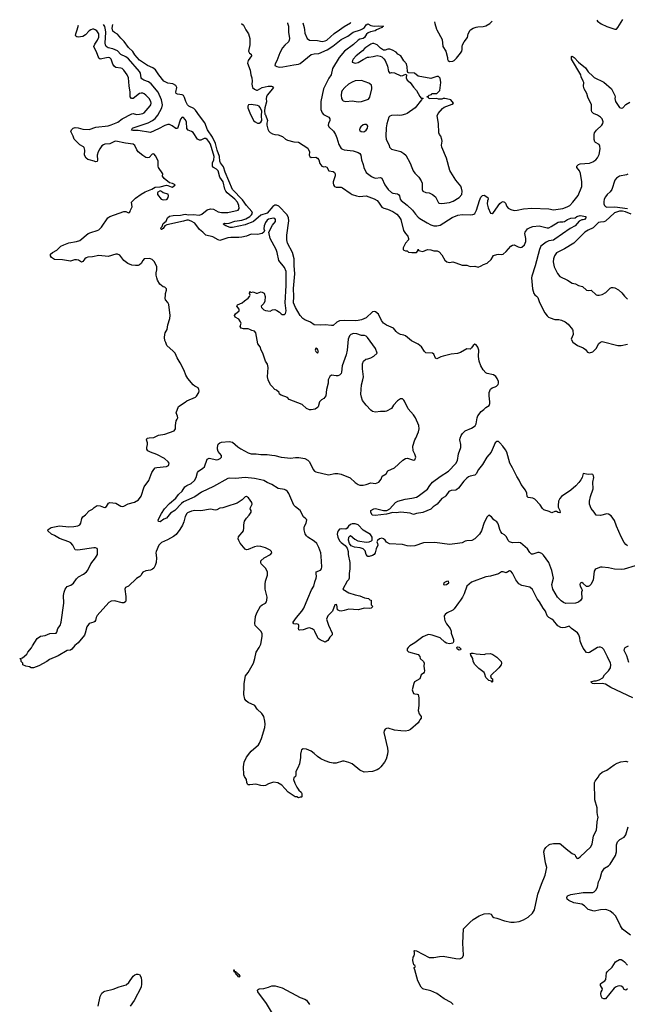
# Model space of a CAD drawing. Header units: inches. Extents: x 2323201 to 2563958, y 895391 to 1023096.
# Tile 77 of 196: x 2391146 to 2398869, y 1007612 to 1020131. Entities that reach past the tile are written whole.
import ezdxf

# ---------------------------------------------------------------- set-up
doc = ezdxf.new("R2010")
doc.units = ezdxf.units.IN
doc.header["$MEASUREMENT"] = 0
for name, color, linetype in [('C3090', 7, 'Continuous'), ('C3091', 7, 'Continuous'), ('C3092', 7, 'Continuous')]:
    doc.layers.add(name, color=color, linetype=linetype)

msp = doc.modelspace()

# ---------------------------------------------------------------- linework, layer by layer
at = {"layer": 'C3090', "color": 5}
for points, elevation in [([(2396654, 1007610), (2396630, 1007636), (2396543, 1007683), (2396447, 1007750), (2396370, 1007783), (2396284, 1007804), (2396270, 1007810), (2396250, 1007830), (2396205, 1007910), (2396169, 1008049), (2396158, 1008070), (2396160, 1008080), (2396170, 1008082), (2396175, 1008090), (2396170, 1008106), (2396155, 1008115), (2396143, 1008170), (2396146, 1008210), (2396160, 1008230), (2396164, 1008250), (2396165, 1008270), (2396158, 1008290), (2396163, 1008297), (2396190, 1008291), (2396350, 1008205), (2396410, 1008205), (2396480, 1008220), (2396530, 1008225), (2396690, 1008195), (2396730, 1008191), (2396750, 1008196), (2396773, 1008207), (2396785, 1008235), (2396780, 1008390), (2396785, 1008570), (2396867, 1008653), (2396912, 1008688), (2396985, 1008735), (2397050, 1008763), (2397110, 1008766), (2397137, 1008757), (2397156, 1008730), (2397174, 1008714), (2397210, 1008707), (2397310, 1008671), (2397390, 1008654), (2397430, 1008654), (2397494, 1008666), (2397550, 1008687), (2397610, 1008719), (2397665, 1008770), (2397690, 1008811), (2397734, 1009010), (2397780, 1009140), (2397827, 1009253), (2397845, 1009350), (2397829, 1009411), (2397809, 1009550), (2397818, 1009582), (2397834, 1009606), (2397870, 1009638), (2397890, 1009646), (2397930, 1009656), (2398010, 1009656), (2398030, 1009645), (2398091, 1009590), (2398170, 1009531), (2398197, 1009517), (2398205, 1009510), (2398211, 1009490), (2398230, 1009467), (2398250, 1009471), (2398270, 1009487), (2398407, 1009613), (2398424, 1009650), (2398440, 1009750), (2398476, 1009830), (2398483, 1009870), (2398486, 1009930), (2398498, 1009990), (2398496, 1010000)], 180), ([(2398910, 1008490), (2398807, 1008567), (2398781, 1008610), (2398767, 1008647), (2398717, 1008737), (2398690, 1008766), (2398650, 1008794), (2398610, 1008814), (2398590, 1008818), (2398530, 1008815), (2398450, 1008798), (2398430, 1008799), (2398390, 1008812), (2398370, 1008819), (2398325, 1008865), (2398290, 1008887), (2398190, 1008902), (2398125, 1008930), (2398105, 1008950), (2398101, 1008970), (2398109, 1008990), (2398150, 1009007), (2398310, 1009033), (2398430, 1009035), (2398450, 1009043), (2398470, 1009064), (2398490, 1009101), (2398501, 1009170), (2398524, 1009210), (2398547, 1009290), (2398561, 1009319), (2398579, 1009341), (2398630, 1009373), (2398650, 1009392), (2398718, 1009502), (2398730, 1009550), (2398730, 1009638), (2398744, 1009676), (2398773, 1009707), (2398830, 1009735), (2398852, 1009768), (2398882, 1009870)], 160), ([(2398870, 1007809), (2398850, 1007793), (2398830, 1007801), (2398812, 1007830), (2398790, 1007842), (2398770, 1007846), (2398750, 1007842), (2398726, 1007833), (2398704, 1007816), (2398590, 1007681), (2398570, 1007682), (2398549, 1007689), (2398537, 1007717), (2398534, 1007750), (2398535, 1007770), (2398549, 1007790), (2398553, 1007810), (2398529, 1007850), (2398529, 1007870), (2398549, 1007890), (2398585, 1007910), (2398595, 1007925), (2398606, 1008010), (2398618, 1008030), (2398676, 1008084), (2398721, 1008150), (2398770, 1008180), (2398790, 1008181), (2398811, 1008170), (2398833, 1008153), (2398870, 1008111)], 160), ([(2392144, 1007590), (2392167, 1007710), (2392188, 1007752), (2392210, 1007770), (2392230, 1007779), (2392335, 1007805), (2392410, 1007835), (2392499, 1007861), (2392533, 1007887), (2392590, 1007970), (2392610, 1007986), (2392630, 1007993), (2392650, 1007997), (2392670, 1007991), (2392690, 1007951), (2392696, 1007910), (2392696, 1007870), (2392688, 1007830), (2392601, 1007659), (2392552, 1007590)], 180), ([(2394448, 1007348), (2394283, 1007623), (2394173, 1007770), (2394170, 1007792), (2394178, 1007802), (2394190, 1007807), (2394250, 1007813), (2394310, 1007830), (2394352, 1007848), (2394392, 1007848), (2394482, 1007822), (2394710, 1007699), (2394770, 1007678), (2394790, 1007664), (2394831, 1007610)], 180)]:
    msp.add_lwpolyline(points, dxfattribs=dict(at, elevation=elevation))
at = {"layer": 'C3090', "color": 5, "elevation": 180}
msp.add_lwpolyline([(2393930, 1007958), (2393916, 1007976), (2393898, 1007990), (2393898, 1007998), (2393886, 1008010), (2393882, 1008022), (2393870, 1008026), (2393866, 1008050), (2393872, 1008050), (2393874, 1008034), (2393892, 1008030), (2393894, 1008014), (2393910, 1008012), (2393930, 1007992), (2393942, 1007970), (2393940, 1007960)], close=True, dxfattribs=at)
at = {"layer": 'C3091', "color": 5}
for points, elevation in [([(2398941, 1011510), (2398660, 1011640), (2398590, 1011681), (2398550, 1011689), (2398447, 1011687), (2398426, 1011690), (2398406, 1011710), (2398450, 1011725), (2398475, 1011725), (2398510, 1011736), (2398558, 1011762), (2398581, 1011799), (2398630, 1011851), (2398656, 1011890), (2398659, 1011930), (2398654, 1011954), (2398633, 1011990), (2398618, 1012030), (2398570, 1012122), (2398550, 1012144), (2398530, 1012153), (2398510, 1012153), (2398490, 1012149), (2398390, 1012084), (2398370, 1012079), (2398350, 1012084), (2398310, 1012139), (2398286, 1012186), (2398270, 1012230), (2398265, 1012270), (2398254, 1012310), (2398235, 1012335), (2398159, 1012390), (2398130, 1012421), (2398079, 1012401), (2398050, 1012397), (2398023, 1012403), (2397985, 1012425), (2397930, 1012493), (2397910, 1012510), (2397871, 1012531), (2397851, 1012551), (2397830, 1012612), (2397801, 1012650), (2397755, 1012730), (2397725, 1012765), (2397665, 1012885), (2397630, 1012914), (2397530, 1012937), (2397490, 1012959), (2397452, 1013010), (2397410, 1013093), (2397390, 1013118), (2397370, 1013121), (2397330, 1013099), (2397290, 1013109), (2397270, 1013109), (2397230, 1013084), (2397130, 1013057), (2397070, 1013047), (2396890, 1012979), (2396831, 1012930), (2396797, 1012830), (2396776, 1012790), (2396751, 1012750), (2396722, 1012718), (2396670, 1012639), (2396650, 1012623), (2396581, 1012590), (2396556, 1012570), (2396543, 1012550), (2396544, 1012510), (2396551, 1012490), (2396570, 1012450), (2396616, 1012390), (2396630, 1012354), (2396631, 1012330), (2396658, 1012250), (2396659, 1012221), (2396650, 1012202), (2396610, 1012197), (2396570, 1012205), (2396550, 1012214), (2396491, 1012271), (2396390, 1012304), (2396348, 1012312), (2396330, 1012309), (2396270, 1012283), (2396170, 1012209), (2396105, 1012170), (2396082, 1012150), (2396072, 1012130), (2396072, 1012110), (2396090, 1012092), (2396210, 1012058), (2396230, 1012032), (2396238, 1012010), (2396278, 1011970), (2396286, 1011950), (2396283, 1011910), (2396291, 1011850), (2396286, 1011834), (2396278, 1011822), (2396250, 1011802), (2396230, 1011749), (2396166, 1011710), (2396155, 1011690), (2396135, 1011610), (2396150, 1011565), (2396170, 1011558), (2396197, 1011557), (2396211, 1011550), (2396219, 1011510), (2396219, 1011410), (2396211, 1011349), (2396225, 1011305), (2396250, 1011272), (2396251, 1011250), (2396231, 1011229), (2396225, 1011210), (2396210, 1011189), (2396113, 1011107), (2396090, 1011093), (2396050, 1011085), (2395990, 1011087), (2395910, 1011099), (2395830, 1011122), (2395810, 1011119), (2395790, 1011109), (2395779, 1011090), (2395774, 1011066), (2395823, 1010870), (2395826, 1010830), (2395821, 1010790), (2395802, 1010730), (2395782, 1010690), (2395736, 1010630), (2395710, 1010606), (2395690, 1010592), (2395632, 1010570), (2395525, 1010565), (2395470, 1010589), (2395370, 1010668), (2395330, 1010687), (2395270, 1010702), (2395250, 1010701), (2395170, 1010678), (2395130, 1010678), (2395086, 1010686), (2395027, 1010707), (2394974, 1010734), (2394930, 1010761), (2394890, 1010799), (2394850, 1010829), (2394790, 1010855), (2394750, 1010858), (2394730, 1010846), (2394725, 1010830), (2394716, 1010790), (2394715, 1010750), (2394703, 1010670), (2394683, 1010617), (2394658, 1010570), (2394658, 1010530), (2394652, 1010510), (2394631, 1010490), (2394627, 1010470), (2394643, 1010423), (2394670, 1010372), (2394695, 1010335), (2394722, 1010310), (2394732, 1010290), (2394734, 1010250), (2394730, 1010246), (2394710, 1010246), (2394690, 1010238), (2394670, 1010248), (2394649, 1010249), (2394558, 1010310), (2394514, 1010354), (2394477, 1010397), (2394429, 1010429), (2394370, 1010434), (2394310, 1010417), (2394270, 1010393), (2394250, 1010389), (2394210, 1010393), (2394149, 1010409), (2394070, 1010401), (2394050, 1010404), (2394042, 1010410), (2394034, 1010430), (2394029, 1010470), (2394004, 1010510), (2393997, 1010530), (2393990, 1010630), (2394000, 1010690), (2394027, 1010753), (2394073, 1010810), (2394089, 1010830), (2394181, 1010910), (2394196, 1010930), (2394220, 1010990), (2394260, 1011130), (2394267, 1011173), (2394263, 1011210), (2394248, 1011270), (2394225, 1011310), (2394165, 1011365), (2394135, 1011410), (2394048, 1011448), (2394023, 1011470), (2394009, 1011490), (2393993, 1011550), (2394000, 1011650), (2393998, 1011690), (2394015, 1011790), (2394050, 1011832), (2394116, 1011950), (2394136, 1012010), (2394153, 1012090), (2394191, 1012150), (2394210, 1012190), (2394230, 1012290), (2394230, 1012322), (2394217, 1012350), (2394156, 1012410), (2394141, 1012430), (2394134, 1012454), (2394144, 1012544), (2394160, 1012590), (2394208, 1012672), (2394230, 1012692), (2394270, 1012713), (2394285, 1012730), (2394288, 1012752), (2394290, 1012790), (2394267, 1012890), (2394266, 1012954), (2394270, 1012991), (2394297, 1013070), (2394297, 1013110), (2394270, 1013159), (2394217, 1013210), (2394209, 1013230), (2394209, 1013250), (2394253, 1013287), (2394335, 1013330), (2394349, 1013350), (2394345, 1013370), (2394330, 1013385), (2394270, 1013415), (2394213, 1013433), (2394170, 1013435), (2394132, 1013430), (2394050, 1013394), (2394030, 1013392), (2394010, 1013398), (2393950, 1013475), (2393930, 1013510), (2393924, 1013530), (2393926, 1013554), (2393942, 1013578), (2393975, 1013610), (2393989, 1013631), (2393996, 1013670), (2393993, 1013710), (2394005, 1013755), (2394028, 1013792), (2394061, 1013830), (2394089, 1013870), (2394088, 1013890), (2394075, 1013910), (2394079, 1013930), (2394099, 1013970), (2394097, 1013990), (2394055, 1014050), (2394030, 1014068), (2394010, 1014062), (2393975, 1014025), (2393910, 1013984), (2393777, 1013943), (2393730, 1013923), (2393690, 1013918), (2393650, 1013898), (2393630, 1013896), (2393570, 1013908), (2393450, 1013888), (2393370, 1013892), (2393330, 1013883), (2393281, 1013859), (2393269, 1013850), (2393250, 1013816), (2393233, 1013747), (2393215, 1013705), (2393181, 1013650), (2393134, 1013586), (2393100, 1013560), (2393024, 1013516), (2392950, 1013482), (2392915, 1013450), (2392880, 1013370), (2392878, 1013350), (2392886, 1013290), (2392881, 1013230), (2392870, 1013190), (2392850, 1013156), (2392836, 1013144), (2392810, 1013132), (2392750, 1013122), (2392712, 1013108), (2392698, 1013090), (2392690, 1013069), (2392671, 1013050), (2392630, 1013025), (2392530, 1012929), (2392489, 1012911), (2392482, 1012890), (2392495, 1012795), (2392495, 1012745), (2392490, 1012729), (2392470, 1012716), (2392450, 1012717), (2392350, 1012743), (2392310, 1012737), (2392280, 1012720), (2392130, 1012557), (2392117, 1012530), (2392108, 1012492), (2392099, 1012481), (2392088, 1012472), (2392030, 1012452), (2392019, 1012441), (2391999, 1012410), (2391980, 1012330), (2391970, 1012305), (2391890, 1012209), (2391847, 1012173), (2391810, 1012125), (2391790, 1012114), (2391750, 1012109), (2391636, 1012044), (2391525, 1011995), (2391490, 1011970), (2391390, 1011914), (2391322, 1011890), (2391290, 1011890), (2391270, 1011903), (2391226, 1011910), (2391186, 1011930), (2391186, 1011950), (2391166, 1011970), (2391166, 1011990), (2391146, 1012010), (2391183, 1012017), (2391235, 1012065), (2391250, 1012090), (2391296, 1012144), (2391309, 1012171), (2391370, 1012264), (2391410, 1012292), (2391470, 1012302), (2391530, 1012328), (2391608, 1012330), (2391618, 1012342), (2391629, 1012390), (2391660, 1012430), (2391674, 1012470), (2391705, 1012710), (2391702, 1012810), (2391710, 1012850), (2391725, 1012890), (2391750, 1012922), (2391798, 1012942), (2391830, 1012966), (2391870, 1013021), (2391895, 1013045), (2391959, 1013081), (2391996, 1013110), (2392011, 1013130), (2392051, 1013210), (2392111, 1013290), (2392133, 1013330), (2392135, 1013395), (2392129, 1013409), (2392110, 1013416), (2392090, 1013417), (2391886, 1013386), (2391850, 1013389), (2391822, 1013450), (2391797, 1013477), (2391770, 1013493), (2391654, 1013534), (2391590, 1013574), (2391549, 1013590), (2391502, 1013630), (2391508, 1013650), (2391548, 1013672), (2391650, 1013697), (2391770, 1013682), (2391833, 1013687), (2391883, 1013697), (2391910, 1013708), (2391925, 1013730), (2391936, 1013790), (2391950, 1013810), (2391983, 1013837), (2392030, 1013888), (2392072, 1013908), (2392093, 1013930), (2392130, 1013952), (2392170, 1013950), (2392210, 1013931), (2392230, 1013928), (2392250, 1013941), (2392276, 1013984), (2392290, 1013994), (2392370, 1013983), (2392430, 1013945), (2392450, 1013942), (2392470, 1013947), (2392526, 1013974), (2392604, 1013996), (2392654, 1014026), (2392688, 1014072), (2392728, 1014190), (2392787, 1014270), (2392827, 1014373), (2392850, 1014413), (2392869, 1014431), (2392890, 1014439), (2393012, 1014448), (2393036, 1014464), (2393043, 1014477), (2393044, 1014490), (2393032, 1014510), (2392985, 1014550), (2392890, 1014603), (2392810, 1014630), (2392776, 1014650), (2392763, 1014670), (2392761, 1014690), (2392769, 1014731), (2392769, 1014750), (2392758, 1014790), (2392765, 1014810), (2392790, 1014816), (2392850, 1014819), (2392910, 1014848), (2392990, 1014861), (2393110, 1014903), (2393126, 1014930), (2393126, 1014970), (2393134, 1015030), (2393149, 1015050), (2393157, 1015070), (2393153, 1015090), (2393134, 1015130), (2393166, 1015214), (2393250, 1015267), (2393270, 1015285), (2393379, 1015330), (2393395, 1015345), (2393425, 1015390), (2393429, 1015410), (2393425, 1015430), (2393413, 1015450), (2393370, 1015473), (2393350, 1015489), (2393285, 1015570), (2393259, 1015610), (2393235, 1015670), (2393186, 1015766), (2393147, 1015830), (2393122, 1015890), (2393098, 1015918), (2393015, 1015990), (2393005, 1016025), (2392989, 1016050), (2392985, 1016090), (2392989, 1016130), (2392996, 1016150), (2393021, 1016190), (2393027, 1016250), (2393056, 1016330), (2393060, 1016370), (2393041, 1016510), (2393030, 1016534), (2393001, 1016570), (2392993, 1016590), (2393001, 1016630), (2392999, 1016650), (2393013, 1016690), (2393014, 1016710), (2392990, 1016729), (2392970, 1016734), (2392950, 1016749), (2392929, 1016770), (2392898, 1016818), (2392887, 1016847), (2392882, 1016882), (2392882, 1016910), (2392889, 1016951), (2392887, 1016990), (2392860, 1017050), (2392830, 1017081), (2392810, 1017092), (2392790, 1017095), (2392730, 1017089), (2392710, 1017069), (2392688, 1017030), (2392670, 1017012), (2392650, 1017004), (2392616, 1017004), (2392570, 1017010), (2392521, 1017030), (2392470, 1017070), (2392417, 1017137), (2392390, 1017149), (2392370, 1017150), (2392270, 1017121), (2392150, 1017131), (2392070, 1017116), (2392010, 1017113), (2391990, 1017104), (2391975, 1017090), (2391950, 1017056), (2391930, 1017049), (2391892, 1017072), (2391870, 1017078), (2391844, 1017076), (2391790, 1017060), (2391690, 1017078), (2391590, 1017083), (2391550, 1017105), (2391536, 1017130), (2391537, 1017150), (2391561, 1017170), (2391618, 1017202), (2391669, 1017250), (2391705, 1017270), (2391770, 1017293), (2391870, 1017311), (2391910, 1017323), (2392016, 1017410), (2392050, 1017425), (2392130, 1017449), (2392150, 1017460), (2392187, 1017493), (2392266, 1017610), (2392293, 1017630), (2392470, 1017693), (2392493, 1017693), (2392530, 1017676), (2392540, 1017680), (2392549, 1017691), (2392553, 1017710), (2392565, 1017735), (2392577, 1017750), (2392569, 1017810), (2392620, 1017860), (2392690, 1017914), (2392740, 1017940), (2392826, 1017974), (2392870, 1018001), (2392930, 1018007), (2393010, 1018026), (2393030, 1018023), (2393070, 1018005), (2393090, 1018003), (2393122, 1018030), (2393090, 1018049), (2393050, 1018058), (2392981, 1018110), (2392963, 1018143), (2392964, 1018170), (2392910, 1018250), (2392905, 1018270), (2392907, 1018310), (2392904, 1018330), (2392875, 1018395), (2392850, 1018424), (2392830, 1018421), (2392790, 1018379), (2392770, 1018374), (2392750, 1018378), (2392710, 1018402), (2392651, 1018451), (2392635, 1018475), (2392611, 1018531), (2392588, 1018548), (2392490, 1018560), (2392370, 1018586), (2392350, 1018582), (2392290, 1018554), (2392230, 1018546), (2392210, 1018539), (2392190, 1018525), (2392163, 1018490), (2392143, 1018450), (2392132, 1018410), (2392134, 1018346), (2392130, 1018326), (2392110, 1018324), (2392092, 1018332), (2392030, 1018347), (2392010, 1018354), (2391990, 1018368), (2391971, 1018410), (2391972, 1018472), (2391964, 1018504), (2391955, 1018515), (2391910, 1018540), (2391837, 1018610), (2391825, 1018650), (2391803, 1018690), (2391797, 1018710), (2391804, 1018730), (2391816, 1018744), (2391827, 1018753), (2391850, 1018759), (2391890, 1018755), (2391950, 1018739), (2392030, 1018736), (2392115, 1018765), (2392270, 1018782), (2392310, 1018794), (2392392, 1018828), (2392450, 1018870), (2392570, 1018935), (2392590, 1018936), (2392630, 1018927), (2392670, 1018928), (2392710, 1018937), (2392730, 1018948), (2392805, 1019035), (2392814, 1019050), (2392818, 1019070), (2392813, 1019090), (2392790, 1019128), (2392750, 1019171), (2392730, 1019188), (2392710, 1019196), (2392690, 1019197), (2392670, 1019190), (2392590, 1019128), (2392567, 1019130), (2392551, 1019151), (2392550, 1019210), (2392537, 1019290), (2392529, 1019390), (2392511, 1019430), (2392470, 1019490), (2392450, 1019510), (2392430, 1019516), (2392370, 1019523), (2392350, 1019535), (2392330, 1019563), (2392308, 1019628), (2392290, 1019644), (2392270, 1019648), (2392250, 1019646), (2392170, 1019630), (2392150, 1019640), (2392122, 1019722), (2392095, 1019770), (2392090, 1019790), (2392100, 1019820), (2392137, 1019870), (2392150, 1019910), (2392150, 1019950), (2392125, 1019990), (2392105, 1020000)], 180), ([(2392052, 1020000), (2392030, 1019990), (2391983, 1019937), (2391950, 1019917), (2391889, 1019909), (2391871, 1019911), (2391861, 1019921), (2391856, 1019930), (2391860, 1019950), (2391878, 1020000)], 180), ([(2398970, 1013187), (2398830, 1013145), (2398790, 1013139), (2398706, 1013146), (2398630, 1013161), (2398550, 1013169), (2398530, 1013169), (2398472, 1013150), (2398460, 1013139), (2398450, 1013118), (2398434, 1013006), (2398406, 1012950), (2398390, 1012934), (2398370, 1012926), (2398350, 1012925), (2398310, 1012964), (2398290, 1012975), (2398270, 1012966), (2398267, 1012950), (2398271, 1012930), (2398291, 1012891), (2398294, 1012874), (2398288, 1012850), (2398290, 1012770), (2398276, 1012744), (2398250, 1012724), (2398210, 1012714), (2398087, 1012707), (2398059, 1012719), (2398030, 1012741), (2397981, 1012790), (2397924, 1012890), (2397911, 1012950), (2397929, 1013030), (2397909, 1013129), (2397871, 1013231), (2397802, 1013322), (2397782, 1013342), (2397750, 1013358), (2397730, 1013358), (2397670, 1013334), (2397650, 1013336), (2397630, 1013357), (2397601, 1013401), (2397510, 1013478), (2397490, 1013483), (2397410, 1013478), (2397373, 1013493), (2397356, 1013510), (2397335, 1013555), (2397310, 1013579), (2397279, 1013599), (2397261, 1013621), (2397250, 1013648), (2397234, 1013710), (2397224, 1013730), (2397210, 1013746), (2397174, 1013770), (2397142, 1013810), (2397110, 1013829), (2397086, 1013810), (2397050, 1013738), (2397014, 1013630), (2396991, 1013590), (2396930, 1013529), (2396892, 1013510), (2396830, 1013506), (2396810, 1013501), (2396770, 1013481), (2396710, 1013469), (2396610, 1013458), (2396424, 1013484), (2396277, 1013477), (2396170, 1013441), (2396115, 1013435), (2396070, 1013440), (2396010, 1013459), (2395848, 1013468), (2395810, 1013489), (2395790, 1013515), (2395770, 1013532), (2395750, 1013538), (2395721, 1013530), (2395694, 1013510), (2395687, 1013490), (2395696, 1013470), (2395699, 1013450), (2395676, 1013404), (2395665, 1013350), (2395653, 1013330), (2395630, 1013316), (2395590, 1013305), (2395570, 1013306), (2395565, 1013310), (2395552, 1013330), (2395536, 1013376), (2395510, 1013401), (2395475, 1013415), (2395403, 1013423), (2395361, 1013441), (2395336, 1013470), (2395326, 1013514), (2395330, 1013551), (2395350, 1013572), (2395404, 1013524), (2395444, 1013504), (2395550, 1013489), (2395587, 1013493), (2395616, 1013504), (2395625, 1013515), (2395625, 1013550), (2395604, 1013584), (2395510, 1013641), (2395450, 1013707), (2395410, 1013721), (2395370, 1013720), (2395350, 1013711), (2395326, 1013690), (2395310, 1013666), (2395290, 1013651), (2395230, 1013659), (2395210, 1013652), (2395193, 1013630), (2395184, 1013610), (2395183, 1013590), (2395190, 1013550), (2395210, 1013504), (2395230, 1013483), (2395285, 1013445), (2395308, 1013410), (2395320, 1013370), (2395320, 1013330), (2395342, 1013230), (2395341, 1013150), (2395332, 1013090), (2395333, 1013030), (2395327, 1013010), (2395310, 1012990), (2395253, 1012890), (2395330, 1012844), (2395410, 1012816), (2395470, 1012806), (2395530, 1012781), (2395578, 1012770), (2395595, 1012755), (2395614, 1012750), (2395614, 1012690), (2395634, 1012670), (2395614, 1012650), (2395595, 1012645), (2395530, 1012647), (2395450, 1012628), (2395330, 1012634), (2395270, 1012618), (2395230, 1012612), (2395210, 1012614), (2395186, 1012626), (2395175, 1012690), (2395170, 1012697), (2395151, 1012690), (2395124, 1012610), (2395062, 1012550), (2395045, 1012510), (2395070, 1012431), (2395119, 1012330), (2395118, 1012310), (2395090, 1012278), (2395064, 1012236), (2395030, 1012218), (2394966, 1012246), (2394941, 1012261), (2394930, 1012278), (2394899, 1012350), (2394887, 1012367), (2394865, 1012385), (2394830, 1012398), (2394810, 1012395), (2394750, 1012372), (2394707, 1012367), (2394694, 1012374), (2394689, 1012389), (2394696, 1012410), (2394696, 1012430), (2394690, 1012439), (2394670, 1012449), (2394650, 1012446), (2394630, 1012449), (2394624, 1012464), (2394623, 1012470), (2394664, 1012530), (2394731, 1012609), (2394759, 1012650), (2394807, 1012773), (2394857, 1012883), (2394883, 1012930), (2394897, 1012983), (2394916, 1013030), (2394919, 1013050), (2394913, 1013090), (2394915, 1013110), (2394968, 1013132), (2394981, 1013150), (2394985, 1013175), (2394979, 1013310), (2394973, 1013350), (2394950, 1013418), (2394924, 1013470), (2394890, 1013499), (2394810, 1013551), (2394790, 1013570), (2394775, 1013595), (2394763, 1013643), (2394762, 1013670), (2394768, 1013692), (2394789, 1013730), (2394796, 1013770), (2394784, 1013784), (2394752, 1013810), (2394709, 1013890), (2394650, 1013936), (2394630, 1013958), (2394568, 1014108), (2394552, 1014130), (2394530, 1014149), (2394510, 1014157), (2394430, 1014169), (2394350, 1014222), (2394290, 1014246), (2394248, 1014270), (2394210, 1014282), (2394130, 1014296), (2394010, 1014310), (2393890, 1014298), (2393810, 1014303), (2393790, 1014299), (2393610, 1014194), (2393455, 1014125), (2393370, 1014064), (2393230, 1014000), (2393202, 1013978), (2393118, 1013890), (2393064, 1013856), (2393010, 1013793), (2392979, 1013781), (2392930, 1013744), (2392909, 1013749), (2392905, 1013770), (2392950, 1013854), (2392986, 1013910), (2393050, 1013979), (2393131, 1014049), (2393166, 1014094), (2393210, 1014138), (2393247, 1014193), (2393270, 1014209), (2393327, 1014233), (2393368, 1014270), (2393390, 1014310), (2393408, 1014372), (2393419, 1014390), (2393473, 1014427), (2393493, 1014447), (2393530, 1014542), (2393554, 1014554), (2393650, 1014535), (2393670, 1014537), (2393696, 1014550), (2393709, 1014570), (2393713, 1014590), (2393670, 1014642), (2393659, 1014670), (2393659, 1014690), (2393670, 1014732), (2393688, 1014750), (2393710, 1014761), (2393810, 1014767), (2393850, 1014757), (2393919, 1014699), (2393955, 1014675), (2394050, 1014623), (2394090, 1014610), (2394150, 1014612), (2394210, 1014604), (2394290, 1014602), (2394351, 1014592), (2394391, 1014590), (2394470, 1014568), (2394510, 1014563), (2394590, 1014557), (2394650, 1014566), (2394695, 1014565), (2394770, 1014552), (2394810, 1014530), (2394830, 1014510), (2394876, 1014410), (2394892, 1014392), (2394910, 1014381), (2395070, 1014343), (2395150, 1014361), (2395190, 1014361), (2395230, 1014354), (2395345, 1014305), (2395410, 1014248), (2395450, 1014222), (2395470, 1014214), (2395510, 1014212), (2395550, 1014220), (2395610, 1014240), (2395670, 1014232), (2395710, 1014250), (2395739, 1014290), (2395753, 1014327), (2395805, 1014355), (2395825, 1014395), (2395910, 1014431), (2396015, 1014530), (2396050, 1014551), (2396075, 1014555), (2396150, 1014532), (2396170, 1014534), (2396182, 1014570), (2396170, 1014606), (2396148, 1014650), (2396142, 1014710), (2396169, 1014790), (2396182, 1014810), (2396213, 1014890), (2396223, 1014930), (2396218, 1014970), (2396177, 1015070), (2396150, 1015107), (2396083, 1015183), (2396039, 1015279), (2396030, 1015294), (2396010, 1015309), (2395988, 1015312), (2395950, 1015284), (2395898, 1015230), (2395871, 1015189), (2395810, 1015155), (2395790, 1015149), (2395730, 1015149), (2395670, 1015142), (2395630, 1015149), (2395610, 1015164), (2395550, 1015229), (2395504, 1015290), (2395489, 1015330), (2395484, 1015370), (2395489, 1015490), (2395509, 1015550), (2395517, 1015590), (2395502, 1015690), (2395503, 1015757), (2395518, 1015790), (2395545, 1015815), (2395570, 1015818), (2395610, 1015831), (2395649, 1015851), (2395688, 1015890), (2395667, 1015950), (2395565, 1016090), (2395550, 1016107), (2395530, 1016115), (2395490, 1016114), (2395430, 1016136), (2395390, 1016141), (2395353, 1016127), (2395337, 1016110), (2395323, 1016070), (2395310, 1015930), (2395296, 1015870), (2395245, 1015730), (2395238, 1015650), (2395230, 1015630), (2395210, 1015610), (2395190, 1015603), (2395170, 1015601), (2395111, 1015609), (2395086, 1015594), (2395067, 1015550), (2395067, 1015510), (2395045, 1015430), (2395037, 1015350), (2395026, 1015330), (2395010, 1015314), (2394983, 1015297), (2394956, 1015270), (2394938, 1015210), (2394930, 1015198), (2394900, 1015180), (2394850, 1015169), (2394829, 1015169), (2394790, 1015188), (2394737, 1015237), (2394570, 1015302), (2394549, 1015329), (2394470, 1015355), (2394450, 1015369), (2394442, 1015390), (2394410, 1015419), (2394389, 1015430), (2394349, 1015469), (2394334, 1015490), (2394304, 1015550), (2394294, 1015590), (2394304, 1015710), (2394302, 1015730), (2394295, 1015750), (2394269, 1015790), (2394235, 1015890), (2394215, 1015930), (2394202, 1015970), (2394175, 1016010), (2394149, 1016149), (2394129, 1016169), (2394098, 1016178), (2394072, 1016192), (2394050, 1016198), (2393990, 1016200), (2393959, 1016210), (2393949, 1016230), (2393961, 1016270), (2393953, 1016290), (2393930, 1016321), (2393886, 1016350), (2393878, 1016370), (2393889, 1016390), (2393935, 1016430), (2393936, 1016450), (2393908, 1016490), (2393914, 1016506), (2393975, 1016530), (2394002, 1016558), (2394048, 1016590), (2394068, 1016610), (2394075, 1016630), (2394068, 1016650), (2394070, 1016674), (2394082, 1016662), (2394112, 1016672), (2394150, 1016652), (2394170, 1016652), (2394210, 1016671), (2394230, 1016667), (2394252, 1016652), (2394265, 1016610), (2394262, 1016550), (2394250, 1016524), (2394216, 1016490), (2394221, 1016470), (2394250, 1016443), (2394270, 1016431), (2394330, 1016425), (2394359, 1016441), (2394390, 1016445), (2394415, 1016435), (2394450, 1016411), (2394470, 1016391), (2394484, 1016384), (2394510, 1016383), (2394525, 1016395), (2394531, 1016429), (2394519, 1016530), (2394534, 1016750), (2394531, 1016930), (2394510, 1016981), (2394438, 1017070), (2394420, 1017170), (2394405, 1017210), (2394331, 1017350), (2394314, 1017430), (2394361, 1017519), (2394397, 1017563), (2394398, 1017590), (2394390, 1017601), (2394370, 1017607), (2394310, 1017594), (2394290, 1017580), (2394270, 1017550), (2394253, 1017510), (2394251, 1017471), (2394258, 1017450), (2394251, 1017430), (2394230, 1017410), (2394170, 1017400), (2394090, 1017405), (2394030, 1017380), (2393970, 1017364), (2393930, 1017360), (2393830, 1017362), (2393790, 1017358), (2393690, 1017325), (2393670, 1017330), (2393601, 1017370), (2393510, 1017390), (2393474, 1017430), (2393430, 1017464), (2393370, 1017542), (2393327, 1017570), (2393290, 1017582), (2393270, 1017582), (2393229, 1017569), (2393016, 1017524), (2392992, 1017508), (2392970, 1017474), (2392950, 1017462), (2392945, 1017465), (2392942, 1017470), (2392945, 1017490), (2392957, 1017503), (2392970, 1017538), (2393009, 1017570), (2393023, 1017610), (2393050, 1017634), (2393098, 1017642), (2393190, 1017646), (2393250, 1017658), (2393290, 1017650), (2393350, 1017655), (2393430, 1017645), (2393462, 1017658), (2393530, 1017712), (2393570, 1017726), (2393610, 1017722), (2393670, 1017689), (2393710, 1017677), (2393790, 1017678), (2393921, 1017710), (2393937, 1017730), (2393933, 1017770), (2393915, 1017810), (2393881, 1017850), (2393785, 1017930), (2393767, 1017950), (2393755, 1017975), (2393732, 1018070), (2393690, 1018130), (2393667, 1018207), (2393648, 1018228), (2393611, 1018251), (2393597, 1018270), (2393598, 1018310), (2393613, 1018350), (2393619, 1018390), (2393570, 1018548), (2393550, 1018581), (2393530, 1018606), (2393510, 1018619), (2393490, 1018619), (2393450, 1018600), (2393430, 1018600), (2393408, 1018610), (2393350, 1018696), (2393330, 1018711), (2393288, 1018728), (2393270, 1018749), (2393265, 1018830), (2393250, 1018863), (2393230, 1018886), (2393210, 1018893), (2393190, 1018865), (2393150, 1018749), (2393130, 1018745), (2393083, 1018783), (2393050, 1018798), (2393030, 1018799), (2392990, 1018787), (2392910, 1018741), (2392810, 1018697), (2392650, 1018720), (2392582, 1018722), (2392568, 1018728), (2392578, 1018750), (2392590, 1018757), (2392779, 1018821), (2392832, 1018848), (2392866, 1018874), (2392902, 1018918), (2392953, 1019010), (2392962, 1019050), (2392950, 1019110), (2392904, 1019210), (2392816, 1019316), (2392782, 1019342), (2392723, 1019363), (2392697, 1019377), (2392688, 1019390), (2392680, 1019450), (2392670, 1019470), (2392530, 1019631), (2392497, 1019657), (2392432, 1019690), (2392390, 1019735), (2392330, 1019760), (2392270, 1019774), (2392244, 1019790), (2392236, 1019810), (2392233, 1019833), (2392242, 1019970), (2392237, 1020000)], 160), ([(2398870, 1013440), (2398850, 1013456), (2398830, 1013483), (2398790, 1013554), (2398730, 1013690), (2398705, 1013765), (2398663, 1013823), (2398630, 1013845), (2398610, 1013846), (2398528, 1013828), (2398475, 1013830), (2398449, 1013870), (2398410, 1013915), (2398390, 1013970), (2398387, 1014007), (2398401, 1014070), (2398436, 1014164), (2398430, 1014250), (2398442, 1014310), (2398441, 1014330), (2398429, 1014349), (2398413, 1014353), (2398370, 1014349), (2398310, 1014359), (2398294, 1014310), (2398280, 1014280), (2398255, 1014245), (2398217, 1014203), (2398151, 1014149), (2398032, 1014070), (2398010, 1014044), (2397995, 1014010), (2397992, 1013952), (2397992, 1013932), (2398011, 1013889), (2398014, 1013866), (2398010, 1013862), (2397990, 1013866), (2397970, 1013877), (2397950, 1013877), (2397910, 1013861), (2397878, 1013878), (2397810, 1013897), (2397790, 1013917), (2397762, 1013962), (2397694, 1014034), (2397670, 1014046), (2397610, 1014057), (2397595, 1014070), (2397590, 1014110), (2397576, 1014150), (2397520, 1014220), (2397495, 1014275), (2397464, 1014324), (2397412, 1014432), (2397378, 1014490), (2397338, 1014630), (2397322, 1014662), (2397289, 1014710), (2397250, 1014752), (2397230, 1014766), (2397210, 1014766), (2397190, 1014750), (2397140, 1014630), (2397084, 1014570), (2397030, 1014475), (2396979, 1014410), (2396950, 1014356), (2396930, 1014338), (2396870, 1014327), (2396850, 1014318), (2396830, 1014302), (2396790, 1014262), (2396724, 1014176), (2396703, 1014157), (2396690, 1014150), (2396630, 1014143), (2396599, 1014130), (2396563, 1014077), (2396550, 1014065), (2396510, 1014041), (2396454, 1013970), (2396403, 1013937), (2396370, 1013908), (2396270, 1013865), (2396190, 1013852), (2396150, 1013840), (2396110, 1013855), (2395990, 1013868), (2395930, 1013859), (2395890, 1013863), (2395810, 1013843), (2395666, 1013826), (2395628, 1013830), (2395608, 1013870), (2395609, 1013890), (2395649, 1013911), (2395670, 1013915), (2395770, 1013889), (2395811, 1013889), (2395849, 1013910), (2395922, 1013990), (2395953, 1014010), (2396046, 1014034), (2396130, 1014045), (2396190, 1014061), (2396210, 1014071), (2396330, 1014162), (2396358, 1014210), (2396391, 1014250), (2396490, 1014324), (2396597, 1014390), (2396690, 1014487), (2396710, 1014527), (2396724, 1014610), (2396752, 1014690), (2396753, 1014730), (2396741, 1014790), (2396743, 1014810), (2396756, 1014844), (2396776, 1014870), (2396810, 1014903), (2396890, 1014936), (2396934, 1014966), (2396948, 1014992), (2396959, 1015070), (2396970, 1015094), (2397010, 1015150), (2397045, 1015175), (2397070, 1015200), (2397113, 1015227), (2397122, 1015250), (2397123, 1015270), (2397112, 1015350), (2397114, 1015390), (2397130, 1015432), (2397150, 1015450), (2397190, 1015462), (2397208, 1015472), (2397226, 1015494), (2397233, 1015510), (2397232, 1015530), (2397217, 1015570), (2397196, 1015596), (2397170, 1015614), (2397090, 1015630), (2397070, 1015640), (2397037, 1015677), (2397007, 1015730), (2396987, 1015787), (2396979, 1015850), (2396981, 1015930), (2396970, 1015968), (2396950, 1015998), (2396930, 1016007), (2396910, 1015990), (2396890, 1015959), (2396870, 1015942), (2396830, 1015944), (2396750, 1015899), (2396710, 1015887), (2396630, 1015878), (2396527, 1015853), (2396497, 1015843), (2396450, 1015818), (2396441, 1015821), (2396430, 1015829), (2396410, 1015877), (2396393, 1015890), (2396310, 1015893), (2396290, 1015913), (2396253, 1015970), (2396210, 1016006), (2396128, 1016048), (2396050, 1016111), (2396030, 1016120), (2395988, 1016128), (2395950, 1016147), (2395930, 1016166), (2395898, 1016210), (2395810, 1016245), (2395771, 1016270), (2395745, 1016305), (2395705, 1016385), (2395670, 1016417), (2395650, 1016422), (2395630, 1016416), (2395550, 1016341), (2395490, 1016314), (2395450, 1016305), (2395410, 1016301), (2395270, 1016307), (2395210, 1016301), (2395175, 1016285), (2395130, 1016242), (2395110, 1016241), (2395030, 1016252), (2394968, 1016248), (2394890, 1016249), (2394844, 1016284), (2394770, 1016313), (2394744, 1016330), (2394710, 1016370), (2394650, 1016471), (2394627, 1016530), (2394630, 1016610), (2394626, 1016714), (2394642, 1016898), (2394636, 1017004), (2394636, 1017090), (2394614, 1017170), (2394552, 1017290), (2394542, 1017330), (2394540, 1017390), (2394566, 1017574), (2394563, 1017610), (2394546, 1017650), (2394438, 1017758), (2394412, 1017772), (2394390, 1017772), (2394363, 1017757), (2394290, 1017670), (2394213, 1017647), (2394116, 1017564), (2394090, 1017550), (2394043, 1017537), (2394010, 1017521), (2393850, 1017489), (2393820, 1017490), (2393765, 1017510), (2393733, 1017530), (2393750, 1017542), (2393770, 1017539), (2393810, 1017544), (2393882, 1017570), (2393970, 1017583), (2394020, 1017600), (2394071, 1017629), (2394092, 1017650), (2394104, 1017670), (2394098, 1017690), (2394030, 1017770), (2393980, 1017840), (2393850, 1017970), (2393757, 1018190), (2393738, 1018258), (2393699, 1018310), (2393690, 1018330), (2393686, 1018390), (2393654, 1018470), (2393636, 1018556), (2393595, 1018635), (2393534, 1018730), (2393500, 1018820), (2393430, 1018909), (2393382, 1018982), (2393360, 1019000), (2393297, 1019030), (2393279, 1019050), (2393259, 1019090), (2393242, 1019142), (2393226, 1019166), (2393210, 1019176), (2393150, 1019182), (2393136, 1019190), (2393132, 1019210), (2393145, 1019270), (2393130, 1019295), (2393093, 1019313), (2393030, 1019323), (2393010, 1019330), (2392976, 1019350), (2392913, 1019430), (2392872, 1019492), (2392839, 1019519), (2392770, 1019546), (2392670, 1019616), (2392610, 1019684), (2392585, 1019725), (2392530, 1019777), (2392475, 1019855), (2392430, 1019894), (2392390, 1019946), (2392350, 1019966), (2392330, 1019983), (2392327, 1020000)], 140), ([(2394021, 1020000), (2394027, 1019987), (2394055, 1019950), (2394073, 1019890), (2394070, 1019810), (2394054, 1019730), (2394065, 1019705), (2394090, 1019691), (2394091, 1019671), (2394048, 1019612), (2394043, 1019577), (2394075, 1019490), (2394085, 1019430), (2394097, 1019390), (2394102, 1019350), (2394095, 1019310), (2394105, 1019270), (2394130, 1019247), (2394154, 1019234), (2394170, 1019235), (2394230, 1019270), (2394305, 1019285), (2394347, 1019287), (2394361, 1019281), (2394371, 1019271), (2394359, 1019250), (2394291, 1019170), (2394281, 1019150), (2394279, 1019130), (2394285, 1019085), (2394263, 1019010), (2394256, 1018970), (2394262, 1018930), (2394270, 1018922), (2394296, 1018850), (2394286, 1018814), (2394286, 1018790), (2394300, 1018740), (2394314, 1018714), (2394330, 1018698), (2394361, 1018681), (2394390, 1018671), (2394430, 1018666), (2394486, 1018646), (2394525, 1018610), (2394550, 1018599), (2394630, 1018578), (2394690, 1018575), (2394810, 1018496), (2394831, 1018450), (2394827, 1018410), (2394832, 1018390), (2394850, 1018378), (2394910, 1018381), (2394930, 1018371), (2394947, 1018347), (2394963, 1018303), (2394988, 1018268), (2395010, 1018261), (2395030, 1018263), (2395050, 1018255), (2395076, 1018210), (2395130, 1018199), (2395146, 1018186), (2395155, 1018170), (2395156, 1018144), (2395131, 1018071), (2395130, 1018050), (2395135, 1018030), (2395149, 1018009), (2395170, 1018000), (2395230, 1018001), (2395250, 1017994), (2395345, 1017925), (2395373, 1017910), (2395429, 1017889), (2395464, 1017884), (2395550, 1017889), (2395653, 1017853), (2395688, 1017830), (2395708, 1017810), (2395750, 1017747), (2395773, 1017733), (2395820, 1017720), (2395888, 1017690), (2395938, 1017658), (2395967, 1017627), (2395989, 1017590), (2396025, 1017450), (2396050, 1017410), (2396078, 1017378), (2396088, 1017350), (2396087, 1017330), (2396050, 1017289), (2396021, 1017230), (2396022, 1017210), (2396030, 1017202), (2396050, 1017192), (2396072, 1017192), (2396090, 1017174), (2396130, 1017172), (2396190, 1017172), (2396208, 1017190), (2396210, 1017212), (2396218, 1017198), (2396234, 1017190), (2396270, 1017182), (2396330, 1017207), (2396370, 1017206), (2396410, 1017191), (2396451, 1017191), (2396477, 1017177), (2396510, 1017142), (2396551, 1017071), (2396574, 1017050), (2396610, 1017043), (2396650, 1017051), (2396690, 1017041), (2396770, 1017011), (2396830, 1017011), (2396870, 1016991), (2396930, 1016996), (2396974, 1016986), (2397010, 1016999), (2397041, 1017019), (2397090, 1017035), (2397138, 1017082), (2397170, 1017131), (2397210, 1017146), (2397230, 1017148), (2397270, 1017143), (2397290, 1017151), (2397330, 1017184), (2397390, 1017250), (2397410, 1017264), (2397430, 1017270), (2397483, 1017243), (2397510, 1017235), (2397530, 1017238), (2397564, 1017270), (2397580, 1017310), (2397578, 1017350), (2397565, 1017410), (2397570, 1017430), (2397599, 1017470), (2397634, 1017490), (2397670, 1017500), (2397750, 1017509), (2397850, 1017485), (2397870, 1017486), (2397901, 1017499), (2397990, 1017558), (2398010, 1017562), (2398050, 1017560), (2398070, 1017564), (2398109, 1017590), (2398150, 1017608), (2398207, 1017613), (2398229, 1017630), (2398270, 1017642), (2398342, 1017630), (2398341, 1017610), (2398325, 1017590), (2398310, 1017585), (2398290, 1017585), (2398256, 1017570), (2398206, 1017510), (2398145, 1017475), (2397950, 1017338), (2397930, 1017327), (2397870, 1017317), (2397837, 1017303), (2397769, 1017251), (2397751, 1017209), (2397700, 1017000), (2397654, 1016870), (2397651, 1016850), (2397664, 1016710), (2397680, 1016650), (2397694, 1016634), (2397717, 1016617), (2397730, 1016599), (2397755, 1016535), (2397822, 1016402), (2397850, 1016366), (2397869, 1016349), (2397890, 1016339), (2397950, 1016318), (2397997, 1016317), (2398031, 1016311), (2398078, 1016290), (2398119, 1016259), (2398173, 1016193), (2398178, 1016178), (2398182, 1016130), (2398157, 1016070), (2398175, 1016030), (2398236, 1015990), (2398310, 1015958), (2398336, 1015937), (2398364, 1015904), (2398390, 1015893), (2398430, 1015907), (2398450, 1015924), (2398472, 1015948), (2398508, 1016012), (2398529, 1016031), (2398550, 1016037), (2398750, 1015986), (2398790, 1015988), (2398870, 1016003)], 140), ([(2394563, 1020000), (2394564, 1019970), (2394576, 1019890), (2394573, 1019870), (2394561, 1019850), (2394515, 1019805), (2394488, 1019772), (2394452, 1019710), (2394414, 1019606), (2394393, 1019570), (2394391, 1019550), (2394415, 1019535), (2394449, 1019529), (2394490, 1019530), (2394630, 1019558), (2394690, 1019563), (2394710, 1019572), (2394850, 1019686), (2394890, 1019698), (2394950, 1019701), (2395054, 1019746), (2395128, 1019792), (2395230, 1019879), (2395318, 1019922), (2395386, 1019970), (2395476, 1020000)], 160), ([(2394765, 1020000), (2394770, 1019958), (2394802, 1019890), (2394830, 1019869), (2394930, 1019864), (2394990, 1019855), (2395030, 1019862), (2395050, 1019872), (2395145, 1019955), (2395209, 1020000)], 180), ([(2395682, 1020000), (2395663, 1019990), (2395603, 1019977), (2395575, 1019965), (2395554, 1019946), (2395530, 1019906), (2395510, 1019892), (2395470, 1019881), (2395449, 1019871), (2395390, 1019814), (2395276, 1019730), (2395205, 1019650), (2395121, 1019510), (2395106, 1019430), (2395074, 1019386), (2395007, 1019253), (2394974, 1019090), (2394972, 1018990), (2394990, 1018947), (2395006, 1018926), (2395075, 1018890), (2395089, 1018870), (2395087, 1018850), (2395070, 1018810), (2395068, 1018788), (2395076, 1018770), (2395133, 1018713), (2395162, 1018670), (2395179, 1018630), (2395204, 1018544), (2395234, 1018494), (2395250, 1018483), (2395270, 1018477), (2395385, 1018465), (2395450, 1018443), (2395471, 1018430), (2395482, 1018410), (2395489, 1018349), (2395510, 1018290), (2395519, 1018250), (2395550, 1018187), (2395616, 1018136), (2395641, 1018122), (2395670, 1018115), (2395730, 1018125), (2395750, 1018115), (2395786, 1018030), (2395830, 1017972), (2395870, 1017935), (2395890, 1017925), (2395950, 1017918), (2395962, 1017910), (2395972, 1017892), (2395983, 1017850), (2395995, 1017830), (2396071, 1017771), (2396140, 1017710), (2396177, 1017657), (2396210, 1017619), (2396230, 1017602), (2396326, 1017547), (2396370, 1017524), (2396411, 1017511), (2396450, 1017508), (2396490, 1017519), (2396645, 1017615), (2396715, 1017645), (2396770, 1017655), (2396872, 1017648), (2396907, 1017653), (2396920, 1017660), (2396932, 1017668), (2396953, 1017707), (2396990, 1017831), (2397008, 1017872), (2397030, 1017896), (2397050, 1017901), (2397096, 1017870), (2397099, 1017850), (2397093, 1017827), (2397090, 1017790), (2397099, 1017739), (2397130, 1017671), (2397150, 1017666), (2397170, 1017679), (2397250, 1017795), (2397270, 1017811), (2397290, 1017819), (2397310, 1017811), (2397319, 1017799), (2397337, 1017757), (2397356, 1017736), (2397390, 1017716), (2397430, 1017706), (2397470, 1017707), (2397550, 1017727), (2397654, 1017734), (2397870, 1017725), (2397930, 1017713), (2398050, 1017729), (2398103, 1017750), (2398138, 1017770), (2398178, 1017810), (2398243, 1017897), (2398291, 1018010), (2398292, 1018068), (2398276, 1018176), (2398261, 1018210), (2398228, 1018250), (2398228, 1018270), (2398250, 1018289), (2398270, 1018299), (2398390, 1018306), (2398430, 1018322), (2398470, 1018350), (2398490, 1018375), (2398510, 1018417), (2398524, 1018490), (2398522, 1018522), (2398510, 1018544), (2398467, 1018567), (2398457, 1018577), (2398447, 1018607), (2398447, 1018670), (2398453, 1018690), (2398476, 1018724), (2398547, 1018790), (2398559, 1018810), (2398563, 1018830), (2398550, 1018870), (2398530, 1018891), (2398490, 1018917), (2398439, 1018939), (2398420, 1018960), (2398415, 1018975), (2398413, 1019050), (2398367, 1019147), (2398353, 1019193), (2398319, 1019250), (2398313, 1019287), (2398315, 1019330), (2398310, 1019350), (2398283, 1019403), (2398278, 1019430), (2398160, 1019630), (2398158, 1019662), (2398170, 1019667), (2398195, 1019650), (2398249, 1019589), (2398338, 1019518), (2398370, 1019467), (2398430, 1019411), (2398450, 1019396), (2398570, 1019335), (2398667, 1019250), (2398710, 1019165), (2398714, 1019150), (2398710, 1019130), (2398721, 1019090), (2398770, 1019016), (2398790, 1019004), (2398812, 1019008), (2398849, 1019051), (2398900, 1019080)], 160), ([(2396450, 1020000), (2396517, 1019877), (2396523, 1019790), (2396561, 1019730), (2396585, 1019650), (2396585, 1019630), (2396591, 1019611), (2396610, 1019598), (2396650, 1019603), (2396670, 1019611), (2396700, 1019640), (2396750, 1019705), (2396764, 1019730), (2396769, 1019750), (2396769, 1019789), (2396774, 1019810), (2396797, 1019850), (2396837, 1019903), (2396845, 1019950), (2396870, 1019996), (2396876, 1020000)], 180), ([(2398875, 1018165), (2398860, 1018160), (2398770, 1018142), (2398730, 1018115), (2398710, 1018090), (2398671, 1017970), (2398650, 1017943), (2398614, 1017910), (2398590, 1017878), (2398577, 1017850), (2398570, 1017815), (2398571, 1017790), (2398579, 1017770), (2398590, 1017757), (2398609, 1017749), (2398711, 1017751), (2398870, 1017732)], 160), ([(2398919, 1017659), (2398847, 1017687), (2398810, 1017696), (2398770, 1017696), (2398730, 1017685), (2398707, 1017673), (2398590, 1017570), (2398570, 1017559), (2398530, 1017558), (2398504, 1017550), (2398436, 1017484), (2398370, 1017455), (2398329, 1017431), (2398190, 1017290), (2398070, 1017218), (2397970, 1017166), (2397944, 1017130), (2397929, 1017090), (2397926, 1017050), (2397941, 1016990), (2397982, 1016902), (2398010, 1016867), (2398110, 1016818), (2398170, 1016782), (2398211, 1016771), (2398250, 1016750), (2398298, 1016738), (2398350, 1016693), (2398370, 1016687), (2398410, 1016691), (2398473, 1016633), (2398490, 1016627), (2398510, 1016627), (2398550, 1016637), (2398596, 1016664), (2398650, 1016718), (2398670, 1016726), (2398690, 1016726), (2398710, 1016721), (2398757, 1016697), (2398799, 1016659), (2398834, 1016614), (2398870, 1016578)], 160), ([(2398890, 1011958), (2398862, 1012042), (2398830, 1012110), (2398832, 1012130), (2398843, 1012150), (2398884, 1012170)], 160), ([(2398496, 1010000), (2398487, 1010050), (2398487, 1010110), (2398455, 1010210), (2398454, 1010430), (2398462, 1010450), (2398500, 1010500), (2398521, 1010539), (2398550, 1010562), (2398611, 1010589), (2398702, 1010658), (2398742, 1010678), (2398786, 1010694), (2398850, 1010702), (2398876, 1010696)], 180)]:
    msp.add_lwpolyline(points, dxfattribs=dict(at, elevation=elevation))
for points, elevation in [([(2395630, 1019828), (2395610, 1019820), (2395534, 1019770), (2395505, 1019735), (2395421, 1019670), (2395385, 1019630), (2395375, 1019610), (2395371, 1019590), (2395410, 1019577), (2395450, 1019585), (2395510, 1019624), (2395568, 1019652), (2395584, 1019656), (2395638, 1019662), (2395690, 1019674), (2395727, 1019667), (2395750, 1019658), (2395774, 1019634), (2395791, 1019610), (2395819, 1019539), (2395832, 1019470), (2395850, 1019452), (2395870, 1019458), (2395910, 1019456), (2395990, 1019418), (2396017, 1019423), (2396031, 1019431), (2396057, 1019437), (2396062, 1019430), (2396058, 1019390), (2396070, 1019362), (2396110, 1019332), (2396151, 1019271), (2396191, 1019230), (2396230, 1019154), (2396250, 1019134), (2396270, 1019134), (2396274, 1019130), (2396258, 1019122), (2396254, 1019110), (2396171, 1019010), (2396070, 1018939), (2396050, 1018929), (2396002, 1018918), (2395970, 1018914), (2395950, 1018917), (2395870, 1018914), (2395850, 1018905), (2395837, 1018890), (2395812, 1018808), (2395804, 1018756), (2395798, 1018650), (2395803, 1018610), (2395843, 1018530), (2395847, 1018510), (2395870, 1018484), (2395990, 1018453), (2396030, 1018430), (2396052, 1018410), (2396110, 1018307), (2396129, 1018250), (2396149, 1018209), (2396170, 1018178), (2396219, 1018130), (2396250, 1018083), (2396260, 1018050), (2396263, 1017970), (2396271, 1017951), (2396310, 1017935), (2396350, 1017929), (2396394, 1017910), (2396430, 1017877), (2396459, 1017819), (2396470, 1017804), (2396479, 1017799), (2396513, 1017793), (2396610, 1017806), (2396656, 1017824), (2396732, 1017870), (2396765, 1017910), (2396772, 1017950), (2396763, 1017990), (2396752, 1018012), (2396690, 1018089), (2396625, 1018190), (2396614, 1018214), (2396570, 1018368), (2396510, 1018510), (2396506, 1018534), (2396514, 1018586), (2396512, 1018608), (2396499, 1018650), (2396483, 1018670), (2396472, 1018692), (2396469, 1018809), (2396453, 1018910), (2396463, 1018937), (2396520, 1019000), (2396543, 1019017), (2396643, 1019057), (2396658, 1019070), (2396628, 1019110), (2396610, 1019116), (2396550, 1019129), (2396530, 1019129), (2396510, 1019122), (2396470, 1019122), (2396450, 1019128), (2396350, 1019126), (2396342, 1019142), (2396327, 1019147), (2396327, 1019153), (2396342, 1019158), (2396346, 1019170), (2396382, 1019178), (2396386, 1019190), (2396450, 1019194), (2396488, 1019230), (2396499, 1019330), (2396490, 1019386), (2396470, 1019408), (2396450, 1019409), (2396370, 1019382), (2396210, 1019414), (2396166, 1019450), (2396090, 1019455), (2396080, 1019460), (2396075, 1019470), (2396072, 1019532), (2396064, 1019570), (2396030, 1019609), (2395989, 1019670), (2395953, 1019693), (2395930, 1019716), (2395885, 1019744), (2395850, 1019755), (2395826, 1019754), (2395790, 1019742), (2395770, 1019742), (2395730, 1019769), (2395713, 1019790), (2395689, 1019810), (2395646, 1019826)], 180), ([(2395490, 1019359), (2395410, 1019353), (2395370, 1019338), (2395327, 1019310), (2395279, 1019270), (2395245, 1019230), (2395236, 1019210), (2395230, 1019170), (2395236, 1019130), (2395248, 1019108), (2395259, 1019099), (2395290, 1019090), (2395370, 1019097), (2395450, 1019085), (2395490, 1019089), (2395578, 1019122), (2395590, 1019131), (2395596, 1019144), (2395621, 1019250), (2395621, 1019270), (2395616, 1019296), (2395597, 1019317), (2395585, 1019324)], 180), ([(2394090, 1019054), (2394054, 1019046), (2394044, 1019030), (2394045, 1019010), (2394070, 1018946), (2394117, 1018850), (2394141, 1018830), (2394170, 1018817), (2394190, 1018815), (2394210, 1018826), (2394225, 1018850), (2394219, 1018910), (2394222, 1018970), (2394200, 1019020), (2394190, 1019029), (2394170, 1019038)], 140), ([(2395530, 1018799), (2395510, 1018794), (2395482, 1018770), (2395468, 1018750), (2395464, 1018730), (2395470, 1018723), (2395486, 1018710), (2395510, 1018706), (2395530, 1018711), (2395550, 1018724), (2395567, 1018750), (2395570, 1018778), (2395564, 1018790), (2395550, 1018798)], 180), ([(2392930, 1017953), (2392903, 1017937), (2392899, 1017930), (2392899, 1017910), (2392945, 1017850), (2392970, 1017841), (2393010, 1017846), (2393022, 1017850), (2393034, 1017870), (2393039, 1017890), (2393033, 1017913), (2392970, 1017929), (2392950, 1017945)], 180), ([(2394910, 1015953), (2394903, 1015930), (2394910, 1015912), (2394930, 1015892), (2394942, 1015910), (2394937, 1015930), (2394930, 1015942)], 160), ([(2396598, 1012990), (2396570, 1012989), (2396538, 1012970), (2396532, 1012950), (2396550, 1012945), (2396570, 1012948), (2396599, 1012970)], 180), ([(2396730, 1012113), (2396710, 1012125), (2396705, 1012130), (2396702, 1012150), (2396710, 1012156), (2396732, 1012152), (2396755, 1012130), (2396750, 1012118)], 180), ([(2397050, 1012059), (2397070, 1012066), (2397130, 1012071), (2397159, 1012059), (2397210, 1012025), (2397265, 1011970), (2397271, 1011950), (2397265, 1011930), (2397238, 1011890), (2397132, 1011790), (2397138, 1011758), (2397154, 1011750), (2397154, 1011710), (2397150, 1011706), (2397142, 1011722), (2397110, 1011728), (2397070, 1011768), (2397059, 1011810), (2397049, 1011830), (2396982, 1011882), (2396930, 1011934), (2396912, 1011970), (2396904, 1012010), (2396881, 1012050), (2396878, 1012070), (2396890, 1012076), (2396910, 1012077), (2396947, 1012067)], 180)]:
    msp.add_lwpolyline(points, close=True, dxfattribs=dict(at, elevation=elevation))
at = {"layer": 'C3092', "color": 5}
for points, elevation in [([(2391878, 1020000), (2391878, 1020002), (2391894, 1020063)], 180), ([(2392237, 1020000), (2392230, 1020042), (2392212, 1020068)], 160), ([(2392327, 1020000), (2392323, 1020023), (2392328, 1020070)], 140), ([(2393964, 1020084), (2393990, 1020060), (2394021, 1020000)], 140), ([(2394549, 1020089), (2394550, 1020087), (2394561, 1020050), (2394563, 1020000)], 160), ([(2394743, 1020090), (2394762, 1020030), (2394765, 1020000)], 180), ([(2395209, 1020000), (2395270, 1020042), (2395350, 1020089), (2395355, 1020094)], 180), ([(2395476, 1020000), (2395479, 1020001), (2395505, 1020015), (2395527, 1020033), (2395550, 1020064), (2395570, 1020077), (2395610, 1020055), (2395650, 1020047), (2395712, 1020052), (2395772, 1020050), (2395757, 1020043), (2395751, 1020030), (2395710, 1020015), (2395682, 1020000)], 160), ([(2396419, 1020104), (2396422, 1020082), (2396445, 1020010), (2396450, 1020000)], 180), ([(2396876, 1020000), (2396910, 1020021), (2396950, 1020036), (2396970, 1020041), (2397038, 1020042), (2397069, 1020051), (2397120, 1020080), (2397150, 1020111)], 180), ([(2398482, 1020126), (2398490, 1020110), (2398538, 1020078), (2398610, 1020044), (2398710, 1020011), (2398730, 1020011), (2398750, 1020031), (2398811, 1020131)], 180), ([(2392105, 1020000), (2392090, 1020008), (2392070, 1020008), (2392052, 1020000)], 180)]:
    msp.add_lwpolyline(points, dxfattribs=dict(at, elevation=elevation))

doc.saveas('drawing.dxf')
